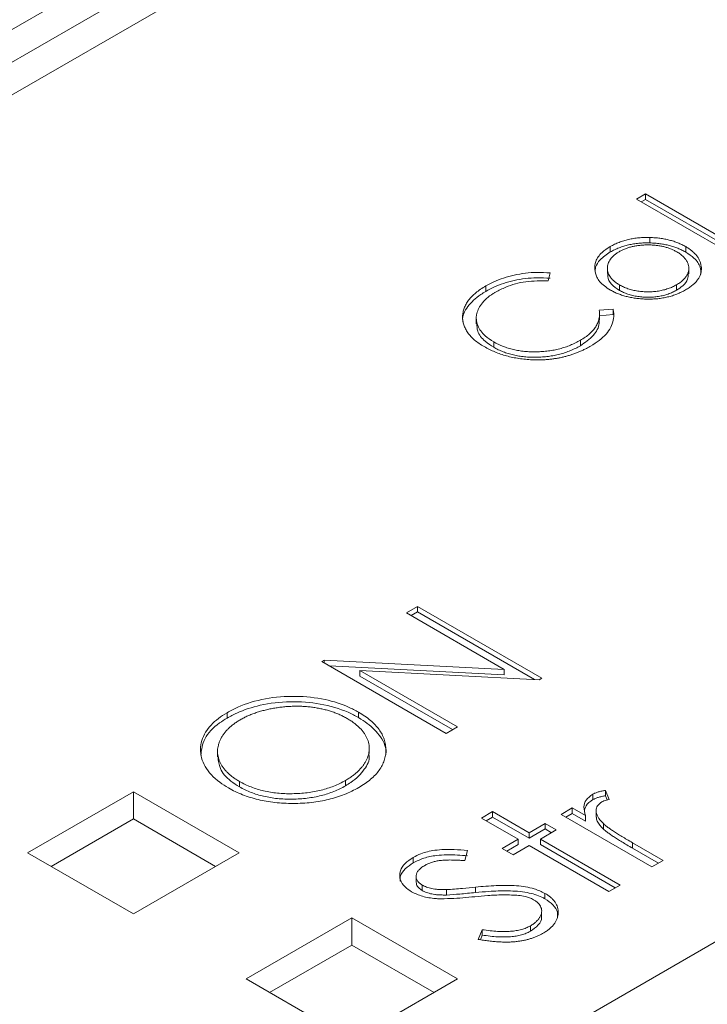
# Model space of a CAD drawing. Header units: millimetres. Extents: x 0 to 420, y 0 to 297.
# Tile 85 of 92: x 336.07 to 341.24, y 219.16 to 226.58. Entities that reach past the tile are written whole.
import ezdxf

# ---------------------------------------------------------------- set-up
doc = ezdxf.new("R2010")
doc.units = ezdxf.units.MM

msp = doc.modelspace()

# ---------------------------------------------------------------- linework, layer by layer
at = {"color": 7, "linetype": 'Continuous', "lineweight": 15}
for p, q in [((328.71114056, 222.28936979), (351.36497681, 235.36715109)), ((349.4432333, 234.01238764), (331.0579166, 223.39877023)), ((349.44136303, 233.76463288), (331.12729822, 223.1921483)), ((339.44171502, 218.55890642), (357.82703172, 229.17252383)), ((340.77838652, 225.26570155), (340.71122552, 225.22693033)), ((341.54593331, 224.82260622), (340.77838652, 225.26570155)), ((340.77838652, 225.22487382), (340.77838652, 225.26570155)), ((340.71122552, 225.22693033), (341.47877231, 224.783835)), ((340.74658672, 225.20651619), (340.77838652, 225.22487382)), ((340.77838652, 225.22487382), (341.51057211, 224.80219208)), ((340.51483964, 224.82903358), (340.51483964, 224.86986131)), ((340.81271513, 224.89696685), (340.81271513, 224.93779458)), ((341.08210461, 224.82799343), (341.08210461, 224.86882116)), ((340.04802378, 224.61144479), (340.06180843, 224.67133672)), ((340.49310767, 224.70661038), (340.49310767, 224.66578265)), ((341.10564099, 224.66456154), (341.10564099, 224.70538927)), ((339.57880028, 224.57319516), (339.57880028, 224.53236743)), ((340.58365491, 224.53972143), (340.58365491, 224.58054916)), ((341.01344213, 224.54084977), (341.01344213, 224.58167751)), ((340.53508593, 224.39811943), (340.43179191, 224.38990016)), ((340.53508593, 224.3572917), (340.43179191, 224.34907243)), ((340.43332764, 224.31828021), (340.43332764, 224.35910794)), ((340.53508593, 224.3572917), (340.53508593, 224.39811943)), ((339.50605746, 224.32901219), (339.50605746, 224.28818446)), ((339.63741601, 224.11116987), (339.63741601, 224.1519976)), ((340.28922493, 224.12276808), (340.28922493, 224.16359581)), ((339.06376579, 222.15926994), (338.97981454, 222.11080591)), ((339.99920456, 221.61925263), (339.06376579, 222.15926994)), ((339.06376579, 222.1184422), (339.06376579, 222.15926994)), ((338.97981454, 222.11080591), (339.7160673, 221.68577624)), ((339.01517575, 222.09039177), (339.06376579, 222.1184422)), ((339.06376579, 222.1184422), (339.94448741, 221.61001243)), ((338.3618074, 221.75403798), (338.34419265, 221.7438692)), ((339.7160673, 221.68577624), (338.3618074, 221.75403798)), ((338.3618074, 221.73370016), (338.3618074, 221.75403798)), ((338.34419265, 221.7438692), (339.27963141, 221.2038519)), ((338.4006905, 221.71125313), (339.7160673, 221.64494851)), ((339.7160673, 221.64494851), (339.7160673, 221.68577624)), ((339.36358267, 221.25231592), (338.62902632, 221.67636628)), ((338.62902632, 221.67636628), (339.98009096, 221.60821859)), ((338.62902632, 221.63553855), (338.62902632, 221.67636628)), ((338.62902632, 221.63553855), (339.32822146, 221.23190178)), ((339.98009096, 221.60821859), (339.99920456, 221.61925263)), ((337.6306228, 221.31879488), (337.6306228, 221.35962261)), ((338.61965128, 221.32247492), (338.61965128, 221.36330265)), ((339.27963141, 221.2038519), (339.36358267, 221.25231592)), ((338.70076026, 221.05133032), (338.70076026, 221.09215805)), ((337.55914174, 221.06767665), (337.55914174, 221.02684892)), ((337.72430734, 220.80084718), (337.72430734, 220.84167491)), ((338.5222104, 220.80885203), (338.5222104, 220.84967977)), ((336.92557187, 220.76333563), (336.13007645, 220.3041059)), ((337.72106203, 220.30410894), (336.92557187, 220.76333563)), ((336.92557187, 220.76333563), (336.92557187, 220.55919698)), ((340.38285678, 220.70485587), (340.38285678, 220.7456836)), ((340.50596509, 220.7057673), (340.4793599, 220.77434991)), ((340.4793599, 220.73352218), (340.4793599, 220.77434991)), ((340.4793599, 220.73352218), (340.49144287, 220.70238324)), ((340.22806985, 220.64248274), (340.14412123, 220.59402024)), ((340.32869545, 220.58439282), (340.22806985, 220.64248274)), ((340.22806985, 220.60165501), (340.22806985, 220.64248274)), ((339.62843346, 220.61478662), (339.54448221, 220.5663226)), ((339.57984342, 220.54590845), (339.62843346, 220.57395889)), ((339.90426351, 220.45555332), (339.62843346, 220.61478662)), ((339.62843346, 220.57395889), (339.62843346, 220.61478662)), ((339.62843346, 220.57395889), (339.90426351, 220.41472559)), ((340.14412123, 220.59402024), (340.8277115, 220.19939197)), ((340.17948244, 220.57360609), (340.22806985, 220.60165501)), ((340.22806985, 220.60165501), (340.32869545, 220.54356509)), ((340.32869545, 220.54356509), (340.32869545, 220.58439282)), ((340.40863485, 220.61411752), (340.40863485, 220.57328979)), ((336.92557187, 220.55919698), (336.30688248, 220.20203519)), ((337.544256, 220.20203823), (336.92557187, 220.55919698)), ((339.54448221, 220.5663226), (339.82031226, 220.4070893)), ((340.02419237, 220.52478678), (339.90426351, 220.45555332)), ((340.10814889, 220.47631971), (340.02419237, 220.52478678)), ((340.02419237, 220.48395905), (340.02419237, 220.52478678)), ((340.46230886, 220.48374007), (340.46230886, 220.5245678)), ((339.90426351, 220.41472559), (340.02419237, 220.48395905)), ((339.90426351, 220.41472559), (339.90426351, 220.45555332)), ((339.98822004, 220.40708626), (340.10814889, 220.47631971)), ((340.02419237, 220.48395905), (340.07278769, 220.45590557)), ((339.82031226, 220.4070893), (339.7003834, 220.33785584)), ((339.73574461, 220.3174417), (339.82031226, 220.36626157)), ((339.78433993, 220.28938877), (339.90426878, 220.35862223)), ((339.82031226, 220.4070893), (339.82031226, 220.36626157)), ((339.90426878, 220.35862223), (340.50390253, 220.01246103)), ((340.58785379, 220.06092506), (339.98822004, 220.40708626)), ((339.98822004, 220.36625852), (339.98822004, 220.40708626)), ((339.98822004, 220.36625852), (340.55249258, 220.04051092)), ((340.91166012, 220.24785448), (340.68192819, 220.3804759)), ((340.68192819, 220.33964817), (340.68192819, 220.3804759)), ((336.13007645, 220.3041059), (336.92556661, 219.84487921)), ((336.92556661, 219.84487921), (337.72106203, 220.30410894)), ((339.42061262, 220.24558106), (339.43897548, 220.32260496)), ((339.7003834, 220.33785584), (339.78433993, 220.28938877)), ((340.68192819, 220.33964817), (340.87629892, 220.22744034)), ((339.03141282, 220.22930621), (339.03141282, 220.27013394)), ((340.8277115, 220.19939197), (340.91166012, 220.24785448)), ((339.05337396, 220.13103595), (339.05337396, 220.12942377)), ((339.05337396, 220.12837737), (339.05337396, 220.09020822)), ((339.09924554, 220.02095955), (339.09924554, 220.06178729)), ((340.50390253, 220.01246103), (340.58785379, 220.06092506)), ((339.28176246, 219.9867747), (339.28176246, 220.02760243)), ((339.50063368, 220.00559614), (339.50063368, 220.04642387)), ((340.02288055, 219.9585433), (340.02288055, 219.99937103)), ((339.99792962, 219.81895717), (339.99792962, 219.8597849)), ((338.56959399, 219.81426187), (337.77409857, 219.35503213)), ((339.36508415, 219.35503517), (338.56959399, 219.81426187)), ((338.56959399, 219.81426187), (338.56959399, 219.61012321)), ((339.91288255, 219.71352244), (339.91288255, 219.75435017)), ((339.55160239, 219.72578726), (339.51992904, 219.65277036)), ((339.53659812, 219.65037322), (339.55160239, 219.68495953)), ((339.55160239, 219.68495953), (339.55160239, 219.72578726)), ((338.56959399, 219.61012321), (337.9509046, 219.25296142)), ((339.18828866, 219.25295838), (338.56959399, 219.61012321)), ((337.77409857, 219.35503213), (338.56958873, 218.89580544)), ((338.56958873, 218.89580544), (339.36508415, 219.35503517))]:
    msp.add_line(p, q, dxfattribs=at)
for points, knots in [([(340.51483964, 224.86986131), (340.49261595, 224.85534463), (340.44290892, 224.82287564), (340.39960791, 224.76216688), (340.397834, 224.71773172), (340.39701813, 224.6972947)], [0, 0, 0, 0, 0.3039672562, 0.6798742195, 1, 1, 1, 1]), ([(340.81271586, 224.93779271), (340.79856546, 224.93793901), (340.77068794, 224.93822723), (340.72950714, 224.93563089), (340.68991264, 224.93064889), (340.65161864, 224.92352256), (340.61504382, 224.91358438), (340.57991552, 224.90138947), (340.54587119, 224.88702272), (340.5253229, 224.87565509), (340.51484312, 224.86985751)], [0, 0, 0, 0, 0.1284864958, 0.2531294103, 0.3753070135, 0.4961956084, 0.6178660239, 0.7416676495, 0.8682485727, 1, 1, 1, 1]), ([(340.51484312, 224.82903047), (340.5253229, 224.83482805), (340.54587119, 224.84619568), (340.57991552, 224.86056242), (340.61504382, 224.87275734), (340.65161864, 224.88269552), (340.68991264, 224.88982185), (340.72950714, 224.89480385), (340.77068794, 224.89740019), (340.79856546, 224.89711197), (340.81271586, 224.89696567)], [0, 0, 0, 0, 0.1317514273, 0.2583323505, 0.3821339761, 0.5038043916, 0.6246929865, 0.7468705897, 0.8715135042, 1, 1, 1, 1]), ([(340.58170333, 224.83091377), (340.58911925, 224.83495223), (340.60380971, 224.84295217), (340.62786162, 224.85330927), (340.65313115, 224.86212616), (340.67951598, 224.86947108), (340.70732587, 224.87498759), (340.73624284, 224.87897786), (340.76641104, 224.88142624), (340.79742252, 224.88211356), (340.82850506, 224.88145485), (340.85878297, 224.8788448), (340.88795736, 224.87494271), (340.91600281, 224.86928225), (340.94269206, 224.8617676), (340.96827448, 224.8527155), (340.99280713, 224.84212648), (341.00778431, 224.83394586), (341.01539525, 224.82978872)], [0, 0, 0, 0, 0.0634270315, 0.1256447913, 0.1863589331, 0.2470268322, 0.3076308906, 0.3690502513, 0.4318747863, 0.4969526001, 0.5620304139, 0.6252067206, 0.6872313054, 0.7482316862, 0.8097297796, 0.8717262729, 0.934815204, 1, 1, 1, 1]), ([(341.08210556, 224.86881901), (341.07266213, 224.87399516), (341.05401595, 224.88421553), (341.02376119, 224.89764819), (340.99203786, 224.90918133), (340.95888367, 224.9187708), (340.92439301, 224.92656985), (340.88839466, 224.93223772), (340.85107927, 224.9362357), (340.82558669, 224.93727034), (340.81271586, 224.93779271)], [0, 0, 0, 0, 0.1293662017, 0.2554352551, 0.3786322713, 0.5014663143, 0.6234943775, 0.7461656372, 0.8718427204, 1, 1, 1, 1]), ([(340.81271586, 224.89696567), (340.82558669, 224.8964433), (340.85107927, 224.89540866), (340.88839466, 224.89141068), (340.92439301, 224.88574281), (340.95888367, 224.87794376), (340.99203786, 224.86835429), (341.02376119, 224.85682115), (341.05401595, 224.84338849), (341.07266213, 224.83316812), (341.08210556, 224.82799197)], [0, 0, 0, 0, 0.1281572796, 0.2538343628, 0.3765056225, 0.4985336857, 0.6213677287, 0.7445647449, 0.8706337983, 1, 1, 1, 1]), ([(341.08090627, 224.54307621), (341.0908027, 224.54908976), (341.11018373, 224.56086661), (341.13534628, 224.5799749), (341.15652622, 224.59978062), (341.17349415, 224.62036645), (341.18658115, 224.64160679), (341.19520487, 224.66357487), (341.20007728, 224.68621799), (341.20069428, 224.70932691), (341.19770132, 224.73228619), (341.19144069, 224.75463052), (341.18170805, 224.77602151), (341.1685531, 224.79654115), (341.15208356, 224.81612882), (341.13205679, 224.83473339), (341.10903403, 224.85255256), (341.09115396, 224.86335322), (341.08210556, 224.86881901)], [0, 0, 0, 0, 0.0684922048, 0.1341341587, 0.1979034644, 0.2604831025, 0.3221455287, 0.3837784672, 0.4462154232, 0.5103409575, 0.574394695, 0.6362264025, 0.6971016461, 0.7568275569, 0.8167348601, 0.8766630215, 0.9375839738, 1, 1, 1, 1]), ([(340.39952323, 224.67618561), (340.40019317, 224.68895829), (340.40188477, 224.72120945), (340.43691334, 224.77616041), (340.48684313, 224.81003789), (340.51483964, 224.82903358)], [0, 0, 0, 0, 0.2236339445, 0.5646779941, 1, 1, 1, 1]), ([(340.58365217, 224.58054875), (340.57645113, 224.58494247), (340.56228058, 224.59358864), (340.54393623, 224.60775082), (340.52826191, 224.62252004), (340.51522232, 224.63792445), (340.50551251, 224.65410559), (340.49843923, 224.67088404), (340.49408372, 224.68832839), (340.49265187, 224.70623376), (340.49391753, 224.7241124), (340.49815096, 224.74152454), (340.50503605, 224.75826427), (340.51477199, 224.7742775), (340.52735221, 224.78958875), (340.54274537, 224.80414), (340.56073489, 224.81810071), (340.57465318, 224.82660568), (340.58170333, 224.83091377)], [0, 0, 0, 0, 0.065163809, 0.128232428, 0.1902089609, 0.2516872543, 0.3126679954, 0.3744428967, 0.437598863, 0.502359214, 0.5674160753, 0.6302203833, 0.6916199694, 0.7526007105, 0.8128346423, 0.8739563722, 0.9361541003, 1, 1, 1, 1]), ([(341.01539525, 224.82978872), (341.0246217, 224.82406678), (341.04293448, 224.81270981), (341.06533903, 224.79335801), (341.08300175, 224.77250106), (341.09577459, 224.75042737), (341.10373365, 224.72772912), (341.10665549, 224.70487393), (341.10346691, 224.68218871), (341.09522342, 224.65989928), (341.08190075, 224.63840296), (341.06376698, 224.61803431), (341.04137185, 224.59875677), (341.02283636, 224.58741795), (341.01344641, 224.58167379)], [0, 0, 0, 0, 0.08474809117, 0.16820911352, 0.25153374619, 0.33609767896, 0.42010671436, 0.50234043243, 0.58399501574, 0.66629190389, 0.74909241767, 0.83101673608, 0.91439430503, 1, 1, 1, 1]), ([(341.08210461, 224.82799343), (341.10412781, 224.81338184), (341.15419178, 224.78016622), (341.1956046, 224.72109991), (341.19608938, 224.67879148), (341.19629096, 224.66119932)], [0, 0, 0, 0, 0.3145165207, 0.7149709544, 1, 1, 1, 1]), ([(340.06180843, 224.67133672), (340.02844764, 224.67328606), (339.93742801, 224.67860455), (339.78729441, 224.65912395), (339.66058881, 224.61756224), (339.59811613, 224.58367325), (339.57880028, 224.57319516)], [0, 0, 0, 0, 0.1890261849, 0.5157279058, 0.8502685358, 1, 1, 1, 1]), ([(340.39701813, 224.6972947), (340.4007083, 224.67801868), (340.40913715, 224.63398959), (340.45507103, 224.58056663), (340.50005886, 224.55214093), (340.51604346, 224.54204102)], [0, 0, 0, 0, 0.3342395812, 0.7634491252, 1, 1, 1, 1]), ([(340.58365491, 224.53972143), (340.56204247, 224.55466057), (340.518629, 224.58466922), (340.49268854, 224.63102202), (340.49567946, 224.65816023), (340.49651366, 224.66572942)], [0, 0, 0, 0, 0.4168584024, 0.8373544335, 1, 1, 1, 1]), ([(341.10098903, 224.66472273), (341.10101491, 224.65114116), (341.10107595, 224.61909586), (341.06650123, 224.5758072), (341.02951223, 224.55143739), (341.01344213, 224.54084977)], [0, 0, 0, 0, 0.2937872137, 0.6931814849, 1, 1, 1, 1]), ([(339.57880013, 224.57319271), (339.56503674, 224.56484899), (339.53794903, 224.54842774), (339.50262203, 224.52183333), (339.4723179, 224.49437729), (339.44754924, 224.46584817), (339.42840811, 224.4362842), (339.41406868, 224.405858), (339.40562027, 224.37436712), (339.40240705, 224.34226134), (339.40423885, 224.31023509), (339.41147643, 224.27898381), (339.4238381, 224.24888244), (339.44176118, 224.21994532), (339.46459815, 224.19209872), (339.49289293, 224.16544085), (339.52620073, 224.13979517), (339.55202991, 224.12412896), (339.56515825, 224.11616621)], [0, 0, 0, 0, 0.0676716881, 0.1331845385, 0.1965847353, 0.2587544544, 0.3203445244, 0.3817832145, 0.4437422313, 0.5072565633, 0.5705301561, 0.6317654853, 0.6922523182, 0.7519860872, 0.8120451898, 0.8729864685, 0.9354421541, 1, 1, 1, 1]), ([(340.06180843, 224.63050898), (340.02844764, 224.63245833), (339.93742801, 224.63777681), (339.78729441, 224.61829622), (339.66058881, 224.5767345), (339.59811613, 224.54284552), (339.57880028, 224.53236743)], [0, 0, 0, 0, 0.1890261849, 0.5157279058, 0.8502685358, 1, 1, 1, 1]), ([(339.65135345, 224.52646623), (339.67611919, 224.53939485), (339.74228487, 224.57393576), (339.87817053, 224.61181633), (339.99128936, 224.61156889), (340.04802378, 224.61144479)], [0, 0, 0, 0, 0.2296897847, 0.6136531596, 1, 1, 1, 1]), ([(341.01344641, 224.58167379), (341.00349722, 224.57625183), (340.98385778, 224.56554904), (340.95039299, 224.55261707), (340.91510159, 224.5420688), (340.87778775, 224.53439193), (340.83923736, 224.52958598), (340.7999326, 224.52792533), (340.76034281, 224.52942929), (340.72098395, 224.53402915), (340.68288122, 224.54156217), (340.64675319, 224.55170782), (340.61323837, 224.56465298), (340.59356442, 224.5752232), (340.58365217, 224.58054875)], [0, 0, 0, 0, 0.0855901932, 0.1689526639, 0.2512834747, 0.3340689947, 0.4163509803, 0.497655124, 0.5801655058, 0.6641593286, 0.7485118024, 0.8318213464, 0.9152672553, 1, 1, 1, 1]), ([(339.40651977, 224.29815555), (339.40547239, 224.30293809), (339.39664703, 224.34323653), (339.4361193, 224.41954551), (339.50971534, 224.49056284), (339.56547191, 224.52430218), (339.57880028, 224.53236743)], [0, 0, 0, 0, 0.0552493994, 0.4655398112, 0.8722395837, 1, 1, 1, 1]), ([(339.63741601, 224.1519976), (339.6150329, 224.16645533), (339.56030863, 224.20180289), (339.50975462, 224.27215376), (339.50085801, 224.35607842), (339.53943594, 224.44098132), (339.60097344, 224.49663049), (339.64527728, 224.52286784), (339.65135345, 224.52646623)], [0, 0, 0, 0, 0.1392620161, 0.3404803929, 0.534574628, 0.7358778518, 0.9637762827, 1, 1, 1, 1]), ([(340.5160424, 224.54203771), (340.52551046, 224.53681418), (340.54421977, 224.52649223), (340.57508684, 224.51320148), (340.60731439, 224.50164027), (340.64124491, 224.4921326), (340.67678981, 224.48453844), (340.71384414, 224.47891979), (340.7525497, 224.47530604), (340.79232123, 224.47357657), (340.83234921, 224.47393898), (340.87163999, 224.47673347), (340.9097843, 224.48181581), (340.94665454, 224.48945019), (340.9823823, 224.49924598), (341.01675264, 224.51149445), (341.04993753, 224.52609025), (341.07043873, 224.5373349), (341.08090627, 224.54307621)], [0, 0, 0, 0, 0.0623374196, 0.1231816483, 0.1830343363, 0.2428661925, 0.3025168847, 0.3633154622, 0.425069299, 0.4890423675, 0.5530871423, 0.6154454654, 0.6772864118, 0.7391749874, 0.8016758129, 0.8653648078, 0.9312577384, 1, 1, 1, 1]), ([(341.01344641, 224.54084675), (341.00349722, 224.53542479), (340.98385778, 224.52472199), (340.95039299, 224.51179003), (340.91510159, 224.50124176), (340.87778775, 224.49356489), (340.83923736, 224.48875894), (340.7999326, 224.48709829), (340.76034281, 224.48860225), (340.72098395, 224.49320211), (340.68288122, 224.50073513), (340.64675319, 224.51088078), (340.61323837, 224.52382594), (340.59356442, 224.53439616), (340.58365217, 224.53972171)], [0, 0, 0, 0, 0.0855901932, 0.1689526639, 0.2512834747, 0.3340689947, 0.4163509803, 0.497655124, 0.5801655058, 0.6641593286, 0.7485118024, 0.8318213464, 0.9152672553, 1, 1, 1, 1]), ([(340.43179254, 224.38989747), (340.43267746, 224.37893622), (340.43441189, 224.35745214), (340.43041499, 224.32569651), (340.42081493, 224.29529561), (340.40579024, 224.26611602), (340.38496146, 224.23831759), (340.35862412, 224.21184196), (340.32693476, 224.18659652), (340.301931, 224.17134158), (340.28922737, 224.16359104)], [0, 0, 0, 0, 0.1321888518, 0.2590905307, 0.3828193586, 0.5040602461, 0.625245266, 0.7470513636, 0.8714848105, 1, 1, 1, 1]), ([(340.36643532, 224.11954328), (340.38914154, 224.13372496), (340.45521741, 224.17499414), (340.52782612, 224.25922613), (340.54637959, 224.34295933), (340.53708494, 224.38835593), (340.53508593, 224.39811943)], [0, 0, 0, 0, 0.1893851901, 0.5511173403, 0.9034583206, 1, 1, 1, 1]), ([(339.63741601, 224.11116987), (339.61522883, 224.12562956), (339.5609836, 224.16098193), (339.51200454, 224.22322847), (339.51136814, 224.26983441), (339.51111508, 224.28836694)], [0, 0, 0, 0, 0.2942276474, 0.7193544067, 1, 1, 1, 1]), ([(340.43122029, 224.31829238), (340.43140418, 224.30927853), (340.4322275, 224.26891938), (340.39577458, 224.19650121), (340.32499786, 224.14752321), (340.28922493, 224.12276808)], [0, 0, 0, 0, 0.12451227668, 0.55749905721, 1, 1, 1, 1]), ([(340.28922737, 224.16359104), (340.27714826, 224.15687342), (340.25341406, 224.14367401), (340.21477455, 224.12661187), (340.17522317, 224.11181833), (340.13432391, 224.09962691), (340.09208408, 224.09009779), (340.0486583, 224.08288073), (340.00386425, 224.07843747), (339.95833873, 224.07647586), (339.91298472, 224.07691633), (339.86871781, 224.08010091), (339.82585217, 224.08553175), (339.78483647, 224.09392388), (339.74515327, 224.10443597), (339.70751621, 224.11789211), (339.67099246, 224.13353384), (339.64874601, 224.14576485), (339.63741525, 224.15199445)], [0, 0, 0, 0, 0.0689592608, 0.1354977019, 0.1997709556, 0.2626661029, 0.3245162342, 0.3860814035, 0.4482750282, 0.5111600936, 0.5736736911, 0.6345706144, 0.6944243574, 0.7538535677, 0.8132735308, 0.8737098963, 0.9356767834, 1, 1, 1, 1]), ([(339.56515825, 224.11616621), (339.57823802, 224.10893042), (339.6039701, 224.0946953), (339.64570682, 224.07602032), (339.68857615, 224.05961182), (339.73321874, 224.04587808), (339.77935926, 224.03464023), (339.8271718, 224.02608377), (339.87643742, 224.01989233), (339.91000651, 224.01790342), (339.92689299, 224.01690293)], [0, 0, 0, 0, 0.13268942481, 0.26104242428, 0.38638622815, 0.5092661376, 0.63122025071, 0.75284398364, 0.87567149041, 1, 1, 1, 1]), ([(340.28922737, 224.122764), (340.27714826, 224.11604638), (340.25341406, 224.10284697), (340.21477455, 224.08578483), (340.17522317, 224.07099129), (340.13432391, 224.05879987), (340.09208408, 224.04927075), (340.0486583, 224.04205369), (340.00386425, 224.03761043), (339.95833873, 224.03564881), (339.91298472, 224.03608929), (339.86871781, 224.03927387), (339.82585217, 224.04470471), (339.78483647, 224.05309684), (339.74515327, 224.06360893), (339.70751621, 224.07706507), (339.67099246, 224.0927068), (339.64874601, 224.10493781), (339.63741525, 224.11116741)], [0, 0, 0, 0, 0.0689592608, 0.1354977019, 0.1997709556, 0.2626661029, 0.3245162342, 0.3860814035, 0.4482750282, 0.5111600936, 0.5736736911, 0.6345706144, 0.6944243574, 0.7538535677, 0.8132735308, 0.8737098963, 0.9356767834, 1, 1, 1, 1]), ([(339.92689299, 224.01690293), (339.9369829, 224.01653974), (339.95705111, 224.01581739), (339.98704099, 224.01606234), (340.01661601, 224.01717162), (340.04581785, 224.01922311), (340.07461035, 224.02240157), (340.10311418, 224.02634483), (340.13126415, 224.03129107), (340.1589695, 224.03728295), (340.18631082, 224.04420303), (340.21314561, 224.05215287), (340.23983661, 224.0608289), (340.26580886, 224.07080003), (340.29168371, 224.08148125), (340.31700788, 224.09327404), (340.34230033, 224.10580331), (340.35832661, 224.1149272), (340.36643143, 224.11954133)], [0, 0, 0, 0, 0.0618682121, 0.1230520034, 0.1834460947, 0.2432438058, 0.3030008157, 0.3628016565, 0.422604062, 0.4830043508, 0.5438199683, 0.6052464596, 0.6675862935, 0.7312201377, 0.7960832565, 0.8622504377, 0.9303371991, 1, 1, 1, 1]), ([(338.61965128, 221.36330265), (338.59523544, 221.3764452), (338.52149467, 221.41613835), (338.36463122, 221.46675799), (338.14553144, 221.48904512), (337.9137958, 221.47154394), (337.74081251, 221.41897592), (337.65694395, 221.37380041), (337.6306228, 221.35962261)], [0, 0, 0, 0, 0.0909808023, 0.2747803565, 0.4804970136, 0.6873654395, 0.9018833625, 1, 1, 1, 1]), ([(337.6306228, 221.31879488), (337.65497212, 221.33196777), (337.72850975, 221.37175134), (337.88506155, 221.42397365), (338.10471241, 221.44820201), (338.33777859, 221.43221695), (338.51070954, 221.38094257), (338.59403982, 221.33622027), (338.61965128, 221.32247492)], [0, 0, 0, 0, 0.0909603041, 0.2747100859, 0.4840533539, 0.6899188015, 0.904696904, 1, 1, 1, 1]), ([(337.73068207, 221.30661532), (337.73979263, 221.31174941), (337.7579273, 221.32196888), (337.78740356, 221.33571468), (337.81782735, 221.34857885), (337.84957657, 221.36030113), (337.88293744, 221.37051324), (337.91736208, 221.37977952), (337.95305992, 221.38790496), (337.98993194, 221.39462122), (338.02709652, 221.4002994), (338.0644386, 221.40436813), (338.10145725, 221.40724748), (338.13828399, 221.40856714), (338.17483597, 221.40827265), (338.21116807, 221.40685202), (338.24727529, 221.40374951), (338.28303343, 221.39934311), (338.31815332, 221.39351304), (338.3523407, 221.38636273), (338.38549123, 221.3778984), (338.41760331, 221.36801628), (338.44872057, 221.35676827), (338.4787494, 221.34409287), (338.50814993, 221.33037353), (338.52634385, 221.32011594), (338.53551564, 221.31494495)], [0, 0, 0, 0, 0.0426193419, 0.0848342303, 0.1267620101, 0.1688959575, 0.2109206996, 0.2531324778, 0.2960597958, 0.3393283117, 0.3825593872, 0.4247369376, 0.4665141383, 0.5075941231, 0.5481810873, 0.5888714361, 0.6294627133, 0.6703301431, 0.711250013, 0.7517506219, 0.7920236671, 0.8325469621, 0.8735266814, 0.9148700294, 0.9570849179, 1, 1, 1, 1]), ([(337.6306228, 221.35962261), (337.6079778, 221.34541909), (337.53959359, 221.30252679), (337.45634521, 221.21064292), (337.41665925, 221.08401537), (337.45545776, 220.95130632), (337.54342184, 220.85369126), (337.618504, 220.80685875), (337.64073541, 220.79299191)], [0, 0, 0, 0, 0.0920513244, 0.277979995, 0.4860697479, 0.695587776, 0.909865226, 1, 1, 1, 1]), ([(337.43237719, 221.03926526), (337.43814624, 221.08159722), (337.4500213, 221.1687336), (337.53961132, 221.26221465), (337.61137099, 221.30682637), (337.6306228, 221.31879488)], [0, 0, 0, 0, 0.4087527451, 0.8413791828, 1, 1, 1, 1]), ([(338.53551564, 221.31494495), (338.54453554, 221.3096142), (338.56242891, 221.29903923), (338.58637917, 221.28195797), (338.60852998, 221.26451718), (338.62822117, 221.24639622), (338.64569072, 221.227693), (338.66072436, 221.2083385), (338.67348664, 221.18838727), (338.68396173, 221.16789744), (338.69193164, 221.14710651), (338.69769411, 221.12619682), (338.70066381, 221.10522411), (338.70102092, 221.0841492), (338.69886372, 221.06305651), (338.69471908, 221.04184998), (338.6873859, 221.0206328), (338.67798975, 220.99939669), (338.66587926, 220.97853529), (338.65221723, 220.95809484), (338.6356767, 220.93848401), (338.61730523, 220.91940865), (338.59690037, 220.90086175), (338.57417595, 220.88304293), (338.54942764, 220.86582491), (338.53133403, 220.85508868), (338.52221106, 220.84967536)], [0, 0, 0, 0, 0.04304401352, 0.08538923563, 0.12686404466, 0.16797285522, 0.20890380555, 0.24957184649, 0.29045077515, 0.33172931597, 0.37293520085, 0.41343202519, 0.45399742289, 0.49442770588, 0.53512883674, 0.57604705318, 0.61765254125, 0.6600592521, 0.70263051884, 0.74473404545, 0.78658410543, 0.82856367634, 0.87082266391, 0.9134622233, 0.95636678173, 1, 1, 1, 1]), ([(338.61965128, 221.32247492), (338.64251242, 221.30836142), (338.71155055, 221.2657402), (338.79430037, 221.17512374), (338.83607449, 221.08795801), (338.82419907, 221.04113693), (338.82332592, 221.0376944)], [0, 0, 0, 0, 0.1826576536, 0.5516058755, 0.9670316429, 1, 1, 1, 1]), ([(338.62152696, 220.79623589), (338.63794435, 220.80618688), (338.67024453, 220.82576485), (338.7117674, 220.85784722), (338.747536, 220.89107155), (338.77611462, 220.92601423), (338.79897313, 220.96228712), (338.81449325, 221.00016835), (338.82419818, 221.03938138), (338.82697874, 221.07955864), (338.82374322, 221.11975456), (338.81403993, 221.15903526), (338.79791508, 221.19693573), (338.77510307, 221.23331812), (338.74593076, 221.26824073), (338.71010336, 221.301588), (338.66841609, 221.33372878), (338.63606543, 221.35334717), (338.61965307, 221.36330011)], [0, 0, 0, 0, 0.0652265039, 0.1283290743, 0.1898448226, 0.2507542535, 0.3115445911, 0.3728644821, 0.4353132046, 0.4994332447, 0.5635688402, 0.6262112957, 0.6876124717, 0.7486220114, 0.8096796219, 0.8714310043, 0.9347734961, 1, 1, 1, 1]), ([(337.72431086, 220.84167026), (337.71522352, 220.84703487), (337.69725712, 220.85764112), (337.67323955, 220.874818), (337.65086857, 220.89224826), (337.63149617, 220.91055992), (337.61393876, 220.92929345), (337.59864729, 220.94866345), (337.58623409, 220.96871751), (337.5758657, 220.98919652), (337.56786771, 221.01000981), (337.56207268, 221.03102762), (337.55946207, 221.05215584), (337.55879431, 221.07332474), (337.56070674, 221.09457547), (337.56505364, 221.1159265), (337.57174632, 221.13737061), (337.58119861, 221.15873442), (337.59271289, 221.17975301), (337.60617845, 221.20024663), (337.62205665, 221.21985564), (337.63933355, 221.23890297), (337.65914834, 221.25700149), (337.68102757, 221.27430092), (337.70445877, 221.2911033), (337.72191303, 221.30142812), (337.73068207, 221.30661532)], [0, 0, 0, 0, 0.0435018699, 0.0860066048, 0.1279298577, 0.1692602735, 0.210345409, 0.2514433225, 0.2926008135, 0.3337753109, 0.3751364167, 0.4161991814, 0.4571092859, 0.4979037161, 0.5389558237, 0.5804436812, 0.6225398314, 0.6652571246, 0.7082582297, 0.7503689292, 0.7922984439, 0.8337525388, 0.8750162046, 0.9163550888, 0.9579766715, 1, 1, 1, 1]), ([(337.72430734, 220.80084718), (337.70183631, 220.81511498), (337.63854815, 220.85529928), (337.57144325, 220.93287864), (337.56544504, 220.99758941), (337.56271105, 221.02708462)], [0, 0, 0, 0, 0.2305310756, 0.6492754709, 1, 1, 1, 1]), ([(338.69649025, 221.05103075), (338.69786014, 221.04540889), (338.70753543, 221.00570262), (338.66554075, 220.92776479), (338.59579311, 220.85330694), (338.53610371, 220.81724566), (338.5222104, 220.80885203)], [0, 0, 0, 0, 0.06308656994, 0.44557058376, 0.87095090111, 1, 1, 1, 1]), ([(337.6407356, 220.79299058), (337.65772501, 220.78365798), (337.69120793, 220.76526521), (337.74623217, 220.74162721), (337.80333518, 220.72122315), (337.86348042, 220.70491347), (337.92609121, 220.69202486), (337.99127306, 220.68285527), (338.05905091, 220.67728923), (338.1285198, 220.67568115), (338.19814574, 220.67755967), (338.26627977, 220.68313144), (338.33194641, 220.6925873), (338.39514554, 220.7057372), (338.45582208, 220.72271002), (338.51387811, 220.74359127), (338.56992946, 220.76786989), (338.60416147, 220.78668912), (338.62152696, 220.79623589)], [0, 0, 0, 0, 0.06436451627, 0.12685031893, 0.18799563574, 0.24854834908, 0.30900035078, 0.37029520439, 0.43250717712, 0.49673297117, 0.56097434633, 0.62372011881, 0.6854304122, 0.7465405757, 0.80792804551, 0.87025347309, 0.93418112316, 1, 1, 1, 1]), ([(338.52221106, 220.84967536), (338.50817073, 220.84189131), (338.48048604, 220.82654272), (338.43496311, 220.80685899), (338.38788193, 220.78970195), (338.33848056, 220.77580681), (338.28718933, 220.76465183), (338.23387872, 220.75652941), (338.17852823, 220.75134995), (338.12182205, 220.74911629), (338.06517192, 220.74983093), (338.00991022, 220.75357184), (337.95674096, 220.76049663), (337.90577402, 220.77067889), (337.85673026, 220.78360612), (337.81024934, 220.8000021), (337.76542137, 220.81910501), (337.73816534, 220.83406564), (337.72431086, 220.84167026)], [0, 0, 0, 0, 0.06568311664, 0.12951381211, 0.19167264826, 0.25346317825, 0.31473958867, 0.37649554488, 0.43933214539, 0.50382027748, 0.56817303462, 0.63041699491, 0.69141393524, 0.75185026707, 0.8122534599, 0.87310067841, 0.9354960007, 1, 1, 1, 1]), ([(338.52221106, 220.80884832), (338.50817073, 220.80106426), (338.48048604, 220.78571568), (338.43496311, 220.76603195), (338.38788193, 220.74887491), (338.33848056, 220.73497977), (338.28718933, 220.72382479), (338.23387872, 220.71570237), (338.17852823, 220.71052291), (338.12182205, 220.70828925), (338.06517192, 220.70900389), (338.00991022, 220.7127448), (337.95674096, 220.71966959), (337.90577402, 220.72985185), (337.85673026, 220.74277908), (337.81024934, 220.75917506), (337.76542137, 220.77827797), (337.73816534, 220.7932386), (337.72431086, 220.80084322)], [0, 0, 0, 0, 0.06568311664, 0.12951381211, 0.19167264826, 0.25346317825, 0.31473958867, 0.37649554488, 0.43933214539, 0.50382027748, 0.56817303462, 0.63041699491, 0.69141393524, 0.75185026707, 0.8122534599, 0.87310067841, 0.9354960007, 1, 1, 1, 1]), ([(340.38285678, 220.7456836), (340.36424479, 220.73175743), (340.32699129, 220.70388301), (340.31008274, 220.64556448), (340.32200133, 220.6063934), (340.32869545, 220.58439282)], [0, 0, 0, 0, 0.3044215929, 0.6093258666, 1, 1, 1, 1]), ([(340.47936049, 220.77434715), (340.46947026, 220.77279458), (340.45049877, 220.76981642), (340.42443426, 220.76324894), (340.40166465, 220.75541529), (340.38900712, 220.74886415), (340.38285542, 220.74568023)], [0, 0, 0, 0, 0.2796764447, 0.5364768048, 0.7747224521, 1, 1, 1, 1]), ([(340.38285542, 220.70485319), (340.38900712, 220.70803711), (340.40166465, 220.71458825), (340.42443426, 220.7224219), (340.45049877, 220.72898938), (340.46947026, 220.73196754), (340.47936049, 220.73352011)], [0, 0, 0, 0, 0.2252775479, 0.4635231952, 0.7203235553, 1, 1, 1, 1]), ([(340.31939944, 220.61334447), (340.32138188, 220.62900446), (340.32571115, 220.66320283), (340.36276856, 220.69021371), (340.38285678, 220.70485587)], [0, 0, 0, 0, 0.4579163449, 1, 1, 1, 1]), ([(340.46230886, 220.5245678), (340.44647317, 220.5417402), (340.41787544, 220.57275188), (340.40512108, 220.61959276), (340.41424361, 220.65951017), (340.43879011, 220.67861977), (340.4508739, 220.68802707)], [0, 0, 0, 0, 0.3311971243, 0.5981099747, 0.8021569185, 1, 1, 1, 1]), ([(340.4508739, 220.68802707), (340.45602661, 220.69058671), (340.46662054, 220.6958493), (340.4857903, 220.7012649), (340.49920962, 220.70425969), (340.50596509, 220.7057673)], [0, 0, 0, 0, 0.3198460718, 0.6576005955, 1, 1, 1, 1]), ([(340.41083966, 220.57332173), (340.410824, 220.56805609), (340.41074532, 220.54160069), (340.43548399, 220.51156476), (340.45776167, 220.48845675), (340.46230886, 220.48374007)], [0, 0, 0, 0, 0.1651199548, 0.8295890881, 1, 1, 1, 1]), ([(340.68192745, 220.38047443), (340.66782188, 220.38863081), (340.64085671, 220.40422311), (340.60308345, 220.42698672), (340.56920814, 220.44768739), (340.5397993, 220.46669462), (340.51418152, 220.48367334), (340.49307949, 220.49896257), (340.47566501, 220.51216067), (340.46646279, 220.52070753), (340.46230814, 220.52456629)], [0, 0, 0, 0, 0.1798232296, 0.3437621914, 0.4918338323, 0.6241090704, 0.741399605, 0.8430618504, 0.9291451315, 1, 1, 1, 1]), ([(340.46230814, 220.48373925), (340.46646279, 220.47988049), (340.47566501, 220.47133363), (340.49307949, 220.45813553), (340.51418152, 220.4428463), (340.5397993, 220.42586758), (340.56920814, 220.40686034), (340.60308345, 220.38615968), (340.64085671, 220.36339606), (340.66782188, 220.34780377), (340.68192745, 220.33964739)], [0, 0, 0, 0, 0.0708548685, 0.1569381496, 0.258600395, 0.3758909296, 0.5081661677, 0.6562378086, 0.8201767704, 1, 1, 1, 1]), ([(339.43897548, 220.32260496), (339.40595272, 220.32527232), (339.3244383, 220.33185653), (339.20226208, 220.32931695), (339.09661969, 220.30376554), (339.04981264, 220.27962398), (339.03141282, 220.27013394)], [0, 0, 0, 0, 0.230213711, 0.5682667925, 0.8302858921, 1, 1, 1, 1]), ([(339.03141282, 220.22930621), (339.05710332, 220.24194734), (339.10859046, 220.26728182), (339.22398975, 220.29067026), (339.3371442, 220.29022255), (339.41399504, 220.28384896), (339.43897548, 220.28177722)], [0, 0, 0, 0, 0.2313566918, 0.4636692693, 0.8256651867, 1, 1, 1, 1]), ([(339.03141282, 220.27013394), (339.00944157, 220.25535991), (338.96537606, 220.22572913), (338.92897927, 220.166942), (338.92660334, 220.10437764), (338.9618626, 220.04911739), (339.00175096, 220.02264912), (339.01922448, 220.01105441)], [0, 0, 0, 0, 0.2014552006, 0.40403836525, 0.63627296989, 0.84066549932, 1, 1, 1, 1]), ([(338.93283661, 220.09158443), (338.93288841, 220.10457678), (338.93301755, 220.13696796), (338.96725917, 220.18592796), (339.01021711, 220.21497448), (339.03141282, 220.22930621)], [0, 0, 0, 0, 0.2533363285, 0.6315916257, 1, 1, 1, 1]), ([(339.09924426, 220.06178477), (339.09165505, 220.0666981), (339.07675334, 220.07634562), (339.06151036, 220.09370843), (339.0533123, 220.11266843), (339.05251476, 220.13279697), (339.05792365, 220.15329729), (339.07099636, 220.17324344), (339.09063272, 220.1924543), (339.10864342, 220.2035727), (339.11798311, 220.2093383)], [0, 0, 0, 0, 0.1192258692, 0.2341049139, 0.3496436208, 0.4715863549, 0.5976291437, 0.7240970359, 0.8569269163, 1, 1, 1, 1]), ([(339.11798311, 220.2093383), (339.12598201, 220.21361403), (339.14178259, 220.22206005), (339.16854732, 220.23240239), (339.19728778, 220.24049274), (339.22301894, 220.24530064), (339.24535211, 220.24805835), (339.2643309, 220.24951775), (339.28535882, 220.25037519), (339.30836959, 220.25048189), (339.33344362, 220.25037161), (339.36061561, 220.24926567), (339.38993529, 220.24780888), (339.4101293, 220.24634024), (339.42061552, 220.24557762)], [0, 0, 0, 0, 0.1014549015, 0.2004081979, 0.2988019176, 0.3985598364, 0.451526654, 0.511449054, 0.5768011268, 0.647816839, 0.7258159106, 0.8103708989, 0.901530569, 1, 1, 1, 1]), ([(339.0547332, 220.09027513), (339.05474346, 220.07956134), (339.05476433, 220.05777493), (339.07766195, 220.03482753), (339.09475896, 220.02384229), (339.09924554, 220.02095955)], [0, 0, 0, 0, 0.4164597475, 0.8468680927, 1, 1, 1, 1]), ([(339.28176065, 220.02760082), (339.27082681, 220.02754627), (339.25011759, 220.02744295), (339.22070056, 220.0286832), (339.19463459, 220.03123157), (339.17155863, 220.0350347), (339.15090799, 220.04006151), (339.13235664, 220.04642017), (339.11460293, 220.05328253), (339.10436103, 220.05895224), (339.09924426, 220.06178477)], [0, 0, 0, 0, 0.1657440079, 0.3139270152, 0.446587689, 0.5658838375, 0.6770614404, 0.785254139, 0.8927147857, 1, 1, 1, 1]), ([(340.02288055, 219.99937103), (339.99662695, 220.01166815), (339.93448723, 220.04077423), (339.80445826, 220.06043809), (339.654831, 220.05949482), (339.55249434, 220.05081998), (339.50063368, 220.04642387)], [0, 0, 0, 0, 0.1835682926, 0.4344883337, 0.7134183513, 1, 1, 1, 1]), ([(339.01922448, 220.01105441), (339.04547728, 219.99854713), (339.09800176, 219.97352359), (339.17023826, 219.96255485), (339.20876007, 219.95944021), (339.21392184, 219.95902287)], [0, 0, 0, 0, 0.46391661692, 0.9281668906, 1, 1, 1, 1]), ([(339.09924426, 220.02095773), (339.10436103, 220.0181252), (339.11460293, 220.01245549), (339.13235664, 220.00559313), (339.15090799, 219.99923447), (339.17155863, 219.99420766), (339.19463459, 219.99040453), (339.22070056, 219.98785616), (339.25011759, 219.98661591), (339.27082681, 219.98671923), (339.28176065, 219.98677378)], [0, 0, 0, 0, 0.1072852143, 0.214745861, 0.3229385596, 0.4341161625, 0.553412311, 0.6860729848, 0.8342559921, 1, 1, 1, 1]), ([(339.21392184, 219.95902287), (339.2474876, 219.95885685), (339.31134198, 219.95854102), (339.40473593, 219.96588126), (339.4645244, 219.97132962), (339.494446, 219.97405629)], [0, 0, 0, 0, 0.3563300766, 0.6778704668, 1, 1, 1, 1]), ([(339.50063368, 220.04642387), (339.46776217, 220.04322963), (339.41496235, 220.03809889), (339.34210528, 220.03131931), (339.30188406, 220.02884184), (339.28176246, 220.02760243)], [0, 0, 0, 0, 0.4518427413, 0.7257715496, 1, 1, 1, 1]), ([(339.28176246, 219.9867747), (339.31496219, 219.98901355), (339.36820858, 219.99260426), (339.44092254, 219.99984715), (339.48072917, 220.00367973), (339.50063368, 220.00559614)], [0, 0, 0, 0, 0.45295748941, 0.72646233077, 1, 1, 1, 1]), ([(339.494446, 219.97405629), (339.52736667, 219.97703901), (339.59617351, 219.98327314), (339.70242646, 219.9895566), (339.77550108, 219.98673064), (339.81225431, 219.98530932)], [0, 0, 0, 0, 0.3131733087, 0.6545572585, 1, 1, 1, 1]), ([(339.50063368, 220.00559614), (339.53358424, 220.00852125), (339.61429364, 220.01568604), (339.7446505, 220.02095283), (339.88459894, 220.01053005), (339.97676201, 219.98282431), (340.01544696, 219.96245702), (340.02288055, 219.9585433)], [0, 0, 0, 0, 0.1824792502, 0.4469663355, 0.7134705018, 0.9449413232, 1, 1, 1, 1]), ([(339.81225431, 219.98530932), (339.82866151, 219.98347277), (339.86758501, 219.97911586), (339.91011955, 219.96614054), (339.93233296, 219.95444611), (339.93762275, 219.95166126)], [0, 0, 0, 0, 0.3569780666, 0.8468741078, 1, 1, 1, 1]), ([(340.00882799, 219.69895887), (340.01776553, 219.7043424), (340.03534457, 219.71493115), (340.0580929, 219.73230825), (340.07744185, 219.75039439), (340.09346969, 219.76919262), (340.1061424, 219.78871313), (340.1153851, 219.80900532), (340.12087873, 219.83011435), (340.1233108, 219.85168307), (340.12246898, 219.8731631), (340.11805937, 219.89401004), (340.11077851, 219.91400222), (340.09944051, 219.93299055), (340.0855762, 219.95118896), (340.06774633, 219.96824596), (340.04735522, 219.98463418), (340.03109298, 219.9944238), (340.02288213, 219.9993666)], [0, 0, 0, 0, 0.0669797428, 0.1317410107, 0.1953367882, 0.2578126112, 0.3197615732, 0.382418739, 0.4460458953, 0.5113306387, 0.5764994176, 0.6388540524, 0.6998855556, 0.7597438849, 0.8190804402, 0.8782254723, 0.9385157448, 1, 1, 1, 1]), ([(339.93762037, 219.95166051), (339.94412868, 219.94753633), (339.95702543, 219.93936395), (339.97293424, 219.92535218), (339.98468979, 219.90986626), (339.99367997, 219.89335751), (339.99837684, 219.87589299), (339.99841963, 219.85783283), (339.99434096, 219.83932513), (339.98531871, 219.82074318), (339.97281378, 219.80247051), (339.95625117, 219.78519081), (339.93666528, 219.76886014), (339.92085832, 219.75921212), (339.91288508, 219.75434553)], [0, 0, 0, 0, 0.0760326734, 0.1506648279, 0.2272840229, 0.3060184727, 0.3861662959, 0.4673341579, 0.5516574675, 0.6398438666, 0.7299117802, 0.8190696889, 0.9087363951, 1, 1, 1, 1]), ([(340.02288055, 219.9585433), (340.04462109, 219.94369286), (340.08821347, 219.91391595), (340.12099704, 219.86248809), (340.11829412, 219.82889556), (340.11716569, 219.81487111)], [0, 0, 0, 0, 0.3669064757, 0.7356913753, 1, 1, 1, 1]), ([(339.91288508, 219.75434553), (339.9028145, 219.74907112), (339.88264262, 219.73850621), (339.84667515, 219.72663474), (339.80701602, 219.71799723), (339.76331349, 219.71290298), (339.71577534, 219.71103409), (339.66432727, 219.71261237), (339.60894652, 219.71744273), (339.57126647, 219.72292527), (339.55160007, 219.72578678)], [0, 0, 0, 0, 0.1063891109, 0.21310260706, 0.32256745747, 0.43767770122, 0.56145309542, 0.6953539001, 0.84099570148, 1, 1, 1, 1]), ([(339.91288255, 219.71352244), (339.93374371, 219.72858592), (339.97562377, 219.75882679), (340.00166476, 219.79867058), (339.99766858, 219.81852534), (339.99758717, 219.8189298)], [0, 0, 0, 0, 0.4929720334, 0.9896715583, 1, 1, 1, 1]), ([(339.51993142, 219.65276726), (339.53376635, 219.65046283), (339.56067519, 219.64598072), (339.60056759, 219.64056576), (339.63875174, 219.6363828), (339.67542412, 219.63368811), (339.71046261, 219.63218791), (339.74389127, 219.63224711), (339.77566773, 219.63331882), (339.80593118, 219.63595973), (339.83482638, 219.63989765), (339.86273153, 219.64486179), (339.8895348, 219.65103482), (339.91533016, 219.65837299), (339.94039693, 219.66661836), (339.96414294, 219.67640545), (339.98731274, 219.68700962), (340.00162601, 219.69495899), (340.00882799, 219.69895887)], [0, 0, 0, 0, 0.0824622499, 0.1603885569, 0.2346272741, 0.3049617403, 0.3720245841, 0.4357061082, 0.4962957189, 0.5541779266, 0.6107585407, 0.6662057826, 0.7212801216, 0.7758407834, 0.8308220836, 0.8863039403, 0.9427917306, 1, 1, 1, 1]), ([(339.55160007, 219.68495974), (339.57126647, 219.68209823), (339.60894652, 219.67661569), (339.66432727, 219.67178533), (339.71577534, 219.67020705), (339.76331349, 219.67207594), (339.80701602, 219.67717019), (339.84667515, 219.6858077), (339.88264262, 219.69767917), (339.9028145, 219.70824408), (339.91288508, 219.71351849)], [0, 0, 0, 0, 0.15900429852, 0.3046460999, 0.43854690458, 0.56232229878, 0.67743254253, 0.78689739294, 0.8936108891, 1, 1, 1, 1])]:
    msp.add_open_spline(points, degree=3, knots=knots, dxfattribs=at)
at = {"color": 8, "linetype": 'Continuous', "lineweight": 15}
msp.add_open_spline([(342.82971315, 211.15111454), (342.7130891, 211.14857681), (342.36643455, 211.14103362), (341.87629024, 211.34635066), (341.47081863, 211.67944426), (341.21634846, 212.03700995), (341.01321567, 212.43443539), (340.84892294, 212.99923222), (340.78547077, 213.76186685), (340.84896267, 214.59793778), (341.04770119, 215.51095898), (341.39210435, 216.47742736), (341.87385074, 217.44053059), (342.37003807, 218.19206666), (342.80625456, 218.73839951), (343.25212059, 219.22916967), (343.82327692, 219.75656404), (344.28925321, 220.0540574), (344.51546592, 220.19847844)], degree=3, knots=[0, 0, 0, 0, 0.0392148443, 0.1165626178, 0.1939109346, 0.2318202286, 0.2697488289, 0.3424661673, 0.4110744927, 0.479682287, 0.5523996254, 0.6281407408, 0.7054886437, 0.7828367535, 0.8207462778, 0.8586746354, 0.9313922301, 1, 1, 1, 1], dxfattribs=at)

doc.saveas('drawing.dxf')
